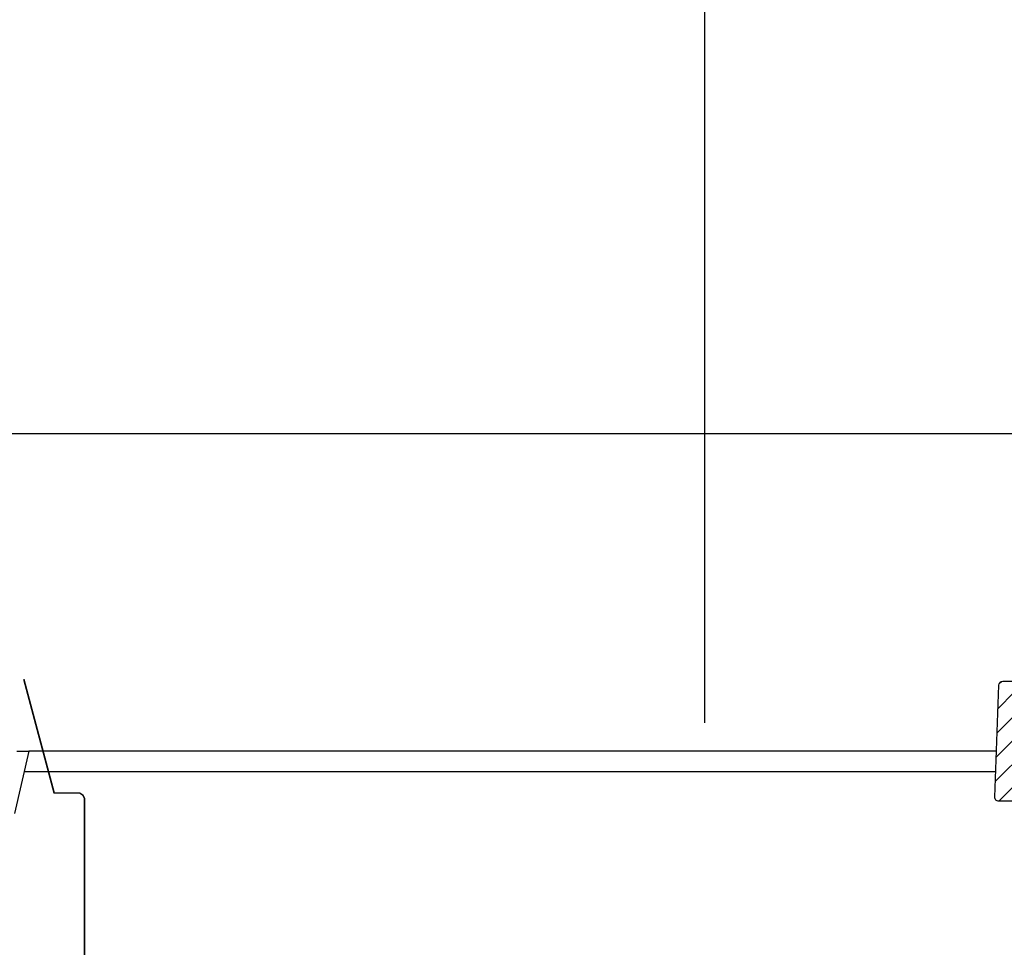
# Model space of a CAD drawing. Extents: x 2360 to 5106, y -824 to 622.
# Tile 26 of 124: x 3379 to 3394, y 500 to 514. Entities that reach past the tile are written whole.
import ezdxf

# ---------------------------------------------------------------- set-up
doc = ezdxf.new("R2010")
doc.units = 0
doc.header["$MEASUREMENT"] = 0
doc.layers.get('DEFPOINTS').update_dxf_attribs({"linetype": 'CONTINUOUS'})
for name, color, linetype in [('SPILL-BUCKET', 1, 'CONTINUOUS'), ('TANK-MANHOLE', 2, 'CONTINUOUS'), ('TANK-SLAB', 6, 'CONTINUOUS')]:
    doc.layers.add(name, color=color, linetype=linetype)

msp = doc.modelspace()

# ---------------------------------------------------------------- hatches: boundary and pattern name
at = {"layer": 'SPILL-BUCKET'}
h = msp.add_hatch(dxfattribs=at)
h.set_pattern_fill('ANSI31', scale=2, style=0)
h.set_pattern_definition([(45, (9867.58958, -797.75803), (-0.176776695, 0.176776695), [])])
edge = h.paths.add_edge_path()
edge.add_line((3395.08998, 502.58122), (3395.14819, 502.5188))
edge.add_line((3395.14819, 502.5188), (3395.09872, 501.10235))
edge.add_line((3395.09872, 501.10235), (3394.77341, 501.10235))
edge.add_line((3394.77341, 501.10235), (3394.75597, 501.60179))
edge.add_arc((3394.63109, 501.59747), 0.12496, 361.981441, 449.981394)
edge.add_line((3394.63113, 501.72243), (3393.8443, 501.72243))
edge.add_arc((3393.84428, 501.78491), 0.06248, 178.019261, 270.019284, ccw=False)
edge.add_line((3393.78184, 501.78707), (3393.84072, 503.47341))
edge.add_arc((3393.90317, 503.47121), 0.06248, 449.981383, 537.98136, ccw=False)
edge.add_line((3393.90319, 503.53369), (3394.04502, 503.53369))
edge.add_arc((3394.04501, 503.50245), 0.03124, 359.980425, 449.980425, ccw=False)
edge.add_line((3394.07625, 503.50244), (3394.07625, 502.59621))
edge.add_arc((3394.09156, 502.59652), 0.01531, 181.187215, 271.187215)
edge.add_line((3394.09188, 502.58122), (3395.08998, 502.58122))

# ---------------------------------------------------------------- linework, layer by layer
at = {"layer": 'DEFPOINTS'}
for p, q in [((3389.41043, 502.90712), (3389.41043, 547.04714)), ((3212.91667, 507.27099), (3829.67305, 507.27099))]:
    msp.add_line(p, q, dxfattribs=at)
for points in [[(3379.12853, 503.5642), (3379.58762, 501.84908), (3379.97351, 501.84908), (3380.01835, 501.8223), (3380.04485, 501.77239), (3380.04485, 494.64334)], [(3379.13477, 503.5642), (3379.59387, 501.84908), (3379.97976, 501.84908), (3380.02459, 501.8223), (3380.05109, 501.77239), (3380.05109, 494.64334)], [(3379.13477, 503.5642), (3379.59387, 501.84908), (3379.97976, 501.84908), (3380.02459, 501.8223), (3380.05109, 501.77239), (3380.05109, 494.64334)]]:
    msp.add_lwpolyline(points, dxfattribs=at)
at = {"layer": 'SPILL-BUCKET', "color": 2, "linetype": 'Continuous'}
msp.add_lwpolyline([(3395.08998, 502.58122), (3395.14819, 502.5188), (3395.09872, 501.10235), (3394.77341, 501.10235), (3394.75597, 501.60179, 0.40402598), (3394.63113, 501.72243), (3393.8443, 501.72243, -0.42447494), (3393.78184, 501.78707), (3393.84072, 503.47341, -0.40402611), (3393.90319, 503.53369), (3394.04502, 503.53369, -0.41421356), (3394.07625, 503.50244), (3394.07625, 502.59621, 0.41421356), (3394.09188, 502.58122), (3395.08998, 502.58122)], format="xyb", dxfattribs=at)
at = {"layer": 'TANK-MANHOLE', "color": 1, "linetype": 'Continuous'}
msp.add_lwpolyline([(3379.02966, 502.47879), (3379.21275, 502.47879), (3378.99498, 501.53978, -0.3489397)], format="xyb", dxfattribs=at)
at = {"layer": 'TANK-SLAB', "color": 2, "linetype": 'Continuous'}
for p, q in [((3393.80599, 502.47875), (3379.21298, 502.47875)), ((3393.79508, 502.16625), (3379.14027, 502.16625))]:
    msp.add_line(p, q, dxfattribs=at)

doc.saveas('drawing.dxf')
